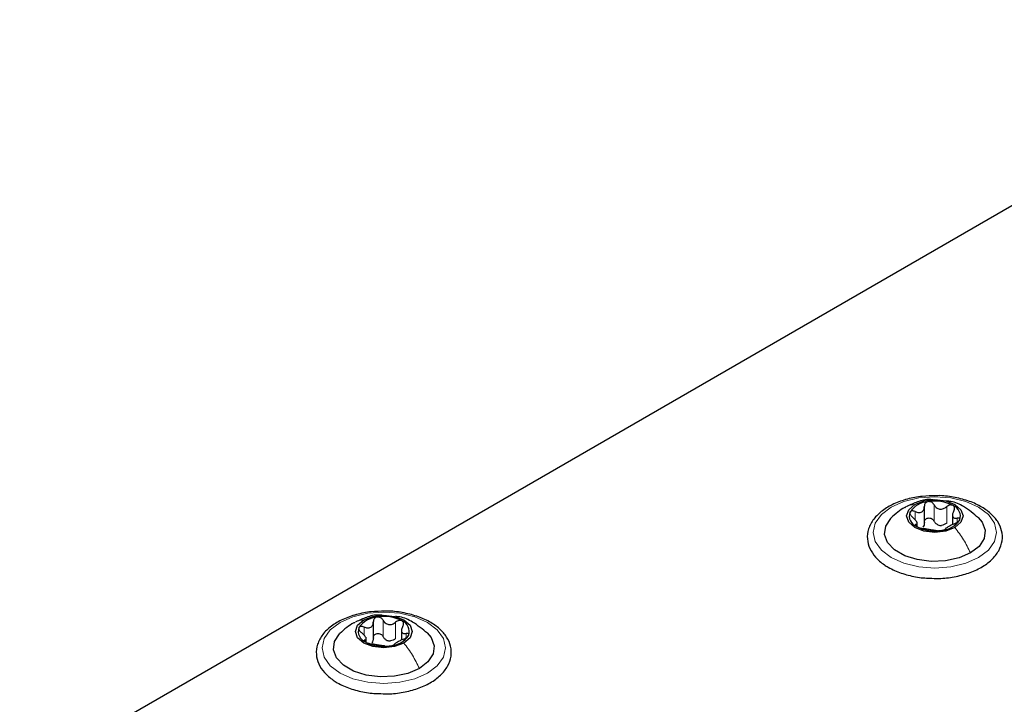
# Paper-space layout 'Blatt2' of a CAD drawing. Header units: millimetres. Extents: x 5 to 418, y 2 to 292.
# Tile 82 of 104: x 94 to 109, y 246 to 256. Entities that reach past the tile are written whole.
import ezdxf

# ---------------------------------------------------------------- set-up
doc = ezdxf.new("R2010")
doc.units = ezdxf.units.MM

psp = doc.layouts.new('Blatt2')

# ---------------------------------------------------------------- linework, layer by layer
at = {"color": 7, "linetype": 'Continuous', "lineweight": 25}
for p, q in [((113.445, 256.407), (94.306, 245.358)), ((107.483, 249.059), (107.483, 249.323)), ((107.379, 249.031), (107.379, 249.099)), ((107.892, 249.219), (107.892, 249.056)), ((99.457, 247.379), (99.457, 247.642)), ((99.866, 247.538), (99.866, 247.375)), ((99.353, 247.35), (99.353, 247.418))]:
    psp.add_line(p, q, dxfattribs=at)
at = {"color": 7, "linetype": 'Continuous', "lineweight": 18}
for p, q in [((107.348, 249.129), (107.348, 249.246)), ((107.624, 249.108), (107.624, 249.346)), ((107.808, 249.079), (107.808, 249.318)), ((107.961, 249.09), (107.961, 249.152)), ((107.359, 249.036), (107.359, 249.058)), ((99.598, 247.427), (99.598, 247.666)), ((99.322, 247.449), (99.322, 247.566)), ((99.782, 247.399), (99.782, 247.637)), ((99.334, 247.356), (99.334, 247.378)), ((99.935, 247.41), (99.935, 247.471))]:
    psp.add_line(p, q, dxfattribs=at)
at = {"color": 7, "linetype": 'Continuous', "lineweight": 18, "flags": 128}
for points in [[(106.999, 249.311), (107.185, 249.393), (107.402, 249.445), (107.635, 249.463), (107.868, 249.445), (108.085, 249.393), (108.272, 249.311), (108.415, 249.203), (108.504, 249.078), (108.535, 248.943), (108.504, 248.809), (108.415, 248.684), (108.272, 248.576), (108.085, 248.493), (107.868, 248.442), (107.635, 248.424), (107.402, 248.442), (107.185, 248.493), (106.999, 248.576), (106.856, 248.684), (106.766, 248.809), (106.735, 248.943), (106.766, 249.078), (106.856, 249.203), (106.999, 249.311)], [(98.973, 247.63), (99.16, 247.713), (99.377, 247.765), (99.61, 247.782), (99.842, 247.765), (100.06, 247.713), (100.246, 247.63), (100.389, 247.523), (100.479, 247.397), (100.51, 247.263), (100.479, 247.128), (100.389, 247.003), (100.246, 246.896), (100.06, 246.813), (99.842, 246.761), (99.61, 246.743), (99.377, 246.761), (99.16, 246.813), (98.973, 246.896), (98.83, 247.003), (98.74, 247.128), (98.71, 247.263), (98.74, 247.397), (98.83, 247.523), (98.973, 247.63)]]:
    psp.add_lwpolyline(points, dxfattribs=at)
at = {"color": 7, "linetype": 'Continuous', "lineweight": 25, "flags": 128}
for points in [[(107.343, 249.35), (107.477, 249.402), (107.635, 249.42), (107.793, 249.402), (107.927, 249.35), (108.016, 249.273), (108.048, 249.182), (108.016, 249.09), (107.927, 249.013)], [(107.927, 249.013), (107.793, 248.962), (107.635, 248.943), (107.477, 248.962), (107.343, 249.013), (107.254, 249.09), (107.223, 249.182), (107.254, 249.273), (107.343, 249.35)], [(108.154, 248.644), (107.987, 248.572), (107.791, 248.53), (107.583, 248.521), (107.379, 248.547), (107.196, 248.604), (107.048, 248.69), (106.948, 248.795), (106.904, 248.913), (106.919, 249.033), (106.992, 249.146), (106.996, 249.151)], [(108.265, 249.16), (108.322, 249.091), (108.367, 248.974), (108.352, 248.853), (108.279, 248.74), (108.154, 248.644)], [(99.901, 247.333), (99.767, 247.281), (99.61, 247.263), (99.452, 247.281), (99.318, 247.333), (99.228, 247.41), (99.197, 247.501), (99.228, 247.592), (99.318, 247.669)], [(99.318, 247.669), (99.452, 247.721), (99.61, 247.739), (99.767, 247.721), (99.901, 247.669), (99.991, 247.592), (100.022, 247.501), (99.991, 247.41), (99.901, 247.333)], [(100.128, 246.964), (99.961, 246.891), (99.765, 246.849), (99.557, 246.841), (99.353, 246.866), (99.17, 246.924), (99.022, 247.009), (98.922, 247.115), (98.878, 247.233), (98.893, 247.353), (98.966, 247.466), (98.971, 247.471)], [(100.24, 247.48), (100.297, 247.411), (100.341, 247.293), (100.326, 247.173), (100.253, 247.06), (100.128, 246.964)]]:
    psp.add_lwpolyline(points, dxfattribs=at)
at = {"color": 7, "linetype": 'Continuous', "lineweight": 25}
for centre, radius, start, end in [((107.559, 249.049), 0.342, 93.4335, 146.5611), ((107.636, 248.823), 0.576, 62.6428, 99.7711), ((107.842, 249.18), 0.165, 340.539, 69.2579), ((107.428, 249.183), 0.165, 160.539, 249.2579), ((107.712, 249.314), 0.342, 273.4335, 326.5611), ((107.635, 249.54), 0.576, 242.6428, 279.7711), ((107.738, 249.254), 0.211, 254.2708, 268.1431), ((99.533, 247.368), 0.342, 93.4335, 146.5611), ((99.61, 247.143), 0.576, 62.6428, 99.7711), ((99.403, 247.502), 0.165, 160.539, 249.2579), ((99.816, 247.5), 0.165, 340.539, 69.2579), ((99.686, 247.634), 0.342, 273.4335, 326.5611), ((99.609, 247.859), 0.576, 242.6428, 279.7711), ((99.712, 247.574), 0.211, 254.2708, 268.1431)]:
    psp.add_arc(centre, radius, start, end, dxfattribs=at)
for points, knots in [([(107.651, 249.476), (107.584, 249.475), (107.442, 249.473), (107.231, 249.432), (107.033, 249.361), (106.865, 249.263), (106.738, 249.14), (106.662, 248.999), (106.643, 248.849), (106.681, 248.707), (106.766, 248.579), (106.866, 248.491), (106.938, 248.448), (106.957, 248.436)], [0, 0, 0, 0, 0.086679, 0.18602, 0.285774, 0.386232, 0.487425, 0.587594, 0.683756, 0.776289, 0.868666, 0.964239, 1, 1, 1, 1]), ([(107.613, 249.416), (107.596, 249.418), (107.518, 249.428), (107.385, 249.394), (107.28, 249.344), (107.23, 249.321)], [0, 0, 0, 0, 0.12537, 0.5859986, 1, 1, 1, 1]), ([(107.538, 249.391), (107.53, 249.388), (107.513, 249.384), (107.495, 249.368), (107.484, 249.348), (107.483, 249.332), (107.483, 249.324)], [0, 0, 0, 0, 0.250033, 0.499632, 0.749228, 1, 1, 1, 1]), ([(107.624, 249.346), (107.619, 249.353), (107.61, 249.367), (107.59, 249.383), (107.564, 249.392), (107.547, 249.391), (107.538, 249.391)], [0, 0, 0, 0, 0.249815, 0.499908, 0.75012, 1, 1, 1, 1]), ([(107.56, 248.278), (107.605, 248.275), (107.725, 248.269), (107.92, 248.293), (108.131, 248.347), (108.317, 248.43), (108.468, 248.54), (108.573, 248.672), (108.624, 248.819), (108.617, 248.967), (108.557, 249.103), (108.452, 249.224), (108.304, 249.327), (108.118, 249.409), (107.906, 249.459), (107.745, 249.481), (107.66, 249.477), (107.651, 249.476)], [0, 0, 0, 0, 0.043178, 0.116961, 0.19094, 0.26533, 0.340301, 0.415461, 0.48884, 0.558844, 0.627333, 0.696902, 0.76915, 0.842962, 0.916921, 0.990714, 1, 1, 1, 1]), ([(108.27, 249.155), (108.201, 249.213), (108.081, 249.313), (107.914, 249.392), (107.826, 249.397), (107.804, 249.398)], [0, 0, 0, 0, 0.507466, 0.877443, 1, 1, 1, 1]), ([(107.196, 249.307), (107.162, 249.286), (107.09, 249.241), (107.027, 249.181), (106.994, 249.149)], [0, 0, 0, 0, 0.4735862, 1, 1, 1, 1]), ([(107.348, 249.246), (107.34, 249.249), (107.324, 249.255), (107.301, 249.256), (107.282, 249.251), (107.276, 249.242), (107.273, 249.238)], [0, 0, 0, 0, 0.249807, 0.500055, 0.750309, 1, 1, 1, 1]), ([(107.348, 249.246), (107.365, 249.24), (107.39, 249.231), (107.423, 249.233), (107.445, 249.241), (107.462, 249.256), (107.479, 249.283), (107.481, 249.308), (107.483, 249.324)], [0, 0, 0, 0, 0.249168, 0.374303, 0.498903, 0.623987, 0.749746, 1, 1, 1, 1]), ([(107.624, 249.346), (107.633, 249.331), (107.647, 249.309), (107.678, 249.29), (107.705, 249.281), (107.733, 249.281), (107.769, 249.29), (107.793, 249.306), (107.808, 249.318)], [0, 0, 0, 0, 0.249199, 0.374336, 0.49893, 0.624007, 0.749759, 1, 1, 1, 1]), ([(107.9, 249.335), (107.893, 249.337), (107.88, 249.343), (107.854, 249.342), (107.829, 249.333), (107.815, 249.323), (107.808, 249.318)], [0, 0, 0, 0, 0.2499907, 0.4996106, 0.7491271, 1, 1, 1, 1]), ([(107.911, 249.258), (107.904, 249.242), (107.893, 249.219), (107.891, 249.19), (107.895, 249.172), (107.905, 249.159), (107.925, 249.148), (107.946, 249.15), (107.961, 249.152)], [0, 0, 0, 0, 0.249201, 0.374338, 0.498932, 0.624008, 0.74976, 1, 1, 1, 1]), ([(107.911, 249.258), (107.915, 249.265), (107.922, 249.28), (107.923, 249.302), (107.917, 249.322), (107.906, 249.33), (107.9, 249.335)], [0, 0, 0, 0, 0.249852, 0.499902, 0.750115, 1, 1, 1, 1]), ([(107.273, 249.238), (107.272, 249.232), (107.269, 249.221), (107.276, 249.202), (107.29, 249.182), (107.303, 249.171), (107.31, 249.165)], [0, 0, 0, 0, 0.249857, 0.499466, 0.749011, 1, 1, 1, 1]), ([(107.359, 249.058), (107.367, 249.061), (107.378, 249.064), (107.379, 249.077), (107.375, 249.091), (107.365, 249.108), (107.345, 249.134), (107.324, 249.153), (107.31, 249.165)], [0, 0, 0, 0, 0.249201, 0.374338, 0.498932, 0.624008, 0.74976, 1, 1, 1, 1]), ([(107.483, 249.086), (107.483, 249.094), (107.484, 249.109), (107.495, 249.13), (107.513, 249.145), (107.538, 249.154), (107.564, 249.153), (107.589, 249.145), (107.61, 249.129), (107.619, 249.115), (107.624, 249.108)], [0, 0, 0, 0, 0.125193, 0.249438, 0.374279, 0.499024, 0.623869, 0.749369, 0.87443, 1, 1, 1, 1]), ([(107.681, 249.052), (107.669, 249.059), (107.644, 249.073), (107.63, 249.096), (107.624, 249.108)], [0, 0, 0, 0, 0.498457, 1, 1, 1, 1]), ([(107.923, 249.07), (107.931, 249.074), (107.946, 249.081), (107.969, 249.094), (107.988, 249.11), (107.994, 249.12), (107.997, 249.125)], [0, 0, 0, 0, 0.249807, 0.500055, 0.750309, 1, 1, 1, 1]), ([(107.997, 249.125), (107.999, 249.13), (108.002, 249.14), (107.994, 249.149), (107.98, 249.154), (107.967, 249.152), (107.961, 249.152)], [0, 0, 0, 0, 0.249857, 0.499466, 0.749011, 1, 1, 1, 1]), ([(107.359, 249.058), (107.356, 249.058), (107.349, 249.056), (107.347, 249.049), (107.353, 249.039), (107.364, 249.032), (107.37, 249.028)], [0, 0, 0, 0, 0.249852, 0.499902, 0.750115, 1, 1, 1, 1]), ([(107.37, 249.028), (107.377, 249.025), (107.391, 249.018), (107.416, 249.009), (107.441, 249.002), (107.455, 249), (107.462, 248.999)], [0, 0, 0, 0, 0.249991, 0.499611, 0.749127, 1, 1, 1, 1]), ([(107.483, 249.086), (107.482, 249.073), (107.481, 249.048), (107.467, 249.028), (107.461, 249.018)], [0, 0, 0, 0, 0.50155, 1, 1, 1, 1]), ([(107.647, 248.97), (107.637, 248.972), (107.623, 248.974), (107.592, 248.978), (107.566, 248.981), (107.538, 248.986), (107.501, 248.993), (107.478, 248.996), (107.462, 248.999)], [0, 0, 0, 0, 0.249199, 0.374336, 0.49893, 0.624007, 0.749759, 1, 1, 1, 1]), ([(107.647, 248.97), (107.651, 248.97), (107.66, 248.969), (107.681, 248.968), (107.706, 248.969), (107.723, 248.971), (107.732, 248.972)], [0, 0, 0, 0, 0.2498147, 0.4999078, 0.7501201, 1, 1, 1, 1]), ([(107.808, 249.079), (107.796, 249.071), (107.773, 249.053), (107.745, 249.047), (107.731, 249.044)], [0, 0, 0, 0, 0.501552, 1, 1, 1, 1]), ([(107.732, 248.972), (107.74, 248.974), (107.757, 248.977), (107.775, 248.983), (107.786, 248.988), (107.787, 248.991), (107.788, 248.992)], [0, 0, 0, 0, 0.250033, 0.499632, 0.749228, 1, 1, 1, 1]), ([(107.923, 249.07), (107.906, 249.063), (107.88, 249.051), (107.848, 249.034), (107.826, 249.022), (107.808, 249.011), (107.791, 249), (107.789, 248.995), (107.788, 248.992)], [0, 0, 0, 0, 0.249168, 0.374303, 0.498903, 0.623987, 0.749746, 1, 1, 1, 1]), ([(106.957, 248.436), (106.987, 248.419), (107.075, 248.373), (107.245, 248.317), (107.421, 248.28), (107.529, 248.278), (107.56, 248.278)], [0, 0, 0, 0, 0.180167, 0.52014, 0.85956, 1, 1, 1, 1]), ([(99.625, 247.796), (99.559, 247.795), (99.416, 247.793), (99.206, 247.751), (99.007, 247.681), (98.839, 247.582), (98.712, 247.46), (98.636, 247.318), (98.618, 247.169), (98.655, 247.026), (98.741, 246.898), (98.841, 246.811), (98.912, 246.767), (98.931, 246.755)], [0, 0, 0, 0, 0.086679, 0.18602, 0.285774, 0.386232, 0.487425, 0.587594, 0.683756, 0.776289, 0.868666, 0.964239, 1, 1, 1, 1]), ([(99.587, 247.736), (99.57, 247.738), (99.492, 247.747), (99.359, 247.713), (99.254, 247.664), (99.204, 247.641)], [0, 0, 0, 0, 0.12537, 0.585999, 1, 1, 1, 1]), ([(99.512, 247.71), (99.504, 247.708), (99.488, 247.704), (99.47, 247.688), (99.458, 247.667), (99.457, 247.652), (99.457, 247.644)], [0, 0, 0, 0, 0.250033, 0.4996315, 0.7492277, 1, 1, 1, 1]), ([(99.598, 247.666), (99.594, 247.673), (99.585, 247.687), (99.564, 247.702), (99.539, 247.712), (99.521, 247.711), (99.512, 247.71)], [0, 0, 0, 0, 0.249815, 0.499908, 0.75012, 1, 1, 1, 1]), ([(99.535, 246.598), (99.579, 246.595), (99.699, 246.588), (99.894, 246.613), (100.106, 246.666), (100.292, 246.75), (100.442, 246.86), (100.547, 246.991), (100.598, 247.138), (100.591, 247.286), (100.531, 247.423), (100.426, 247.544), (100.278, 247.647), (100.093, 247.728), (99.881, 247.779), (99.72, 247.801), (99.635, 247.796), (99.625, 247.796)], [0, 0, 0, 0, 0.043178, 0.116961, 0.19094, 0.26533, 0.340301, 0.415461, 0.48884, 0.558844, 0.627333, 0.696902, 0.76915, 0.842962, 0.916921, 0.990714, 1, 1, 1, 1]), ([(99.598, 247.666), (99.607, 247.651), (99.622, 247.628), (99.653, 247.609), (99.679, 247.601), (99.707, 247.601), (99.744, 247.609), (99.767, 247.626), (99.782, 247.637)], [0, 0, 0, 0, 0.249199, 0.374336, 0.49893, 0.624007, 0.749759, 1, 1, 1, 1]), ([(100.245, 247.475), (100.175, 247.532), (100.055, 247.633), (99.888, 247.711), (99.8, 247.717), (99.779, 247.718)], [0, 0, 0, 0, 0.507466, 0.877443, 1, 1, 1, 1]), ([(99.171, 247.626), (99.136, 247.605), (99.064, 247.56), (99.002, 247.5), (98.969, 247.469)], [0, 0, 0, 0, 0.473586, 1, 1, 1, 1]), ([(99.247, 247.557), (99.246, 247.552), (99.243, 247.541), (99.25, 247.521), (99.264, 247.502), (99.278, 247.49), (99.284, 247.485)], [0, 0, 0, 0, 0.249857, 0.499466, 0.749011, 1, 1, 1, 1]), ([(99.322, 247.566), (99.314, 247.569), (99.298, 247.575), (99.276, 247.576), (99.257, 247.57), (99.25, 247.562), (99.247, 247.557)], [0, 0, 0, 0, 0.249807, 0.500055, 0.750309, 1, 1, 1, 1]), ([(99.322, 247.566), (99.339, 247.56), (99.364, 247.551), (99.397, 247.553), (99.419, 247.561), (99.437, 247.576), (99.454, 247.602), (99.456, 247.627), (99.457, 247.644)], [0, 0, 0, 0, 0.2491679, 0.3743031, 0.4989033, 0.6239875, 0.7497462, 1, 1, 1, 1]), ([(99.875, 247.654), (99.868, 247.657), (99.854, 247.663), (99.829, 247.661), (99.804, 247.653), (99.789, 247.642), (99.782, 247.637)], [0, 0, 0, 0, 0.249991, 0.499611, 0.749127, 1, 1, 1, 1]), ([(99.885, 247.578), (99.878, 247.562), (99.867, 247.538), (99.865, 247.51), (99.869, 247.491), (99.88, 247.478), (99.899, 247.468), (99.921, 247.47), (99.935, 247.471)], [0, 0, 0, 0, 0.249201, 0.374338, 0.498932, 0.624008, 0.74976, 1, 1, 1, 1]), ([(99.885, 247.578), (99.889, 247.585), (99.896, 247.599), (99.898, 247.621), (99.891, 247.641), (99.88, 247.65), (99.875, 247.654)], [0, 0, 0, 0, 0.249852, 0.499902, 0.750115, 1, 1, 1, 1]), ([(99.334, 247.378), (99.341, 247.38), (99.352, 247.383), (99.354, 247.397), (99.35, 247.411), (99.339, 247.428), (99.32, 247.454), (99.298, 247.472), (99.284, 247.485)], [0, 0, 0, 0, 0.249201, 0.374338, 0.498932, 0.624008, 0.74976, 1, 1, 1, 1]), ([(99.334, 247.378), (99.33, 247.377), (99.323, 247.375), (99.321, 247.368), (99.328, 247.359), (99.339, 247.352), (99.344, 247.348)], [0, 0, 0, 0, 0.249852, 0.499902, 0.750115, 1, 1, 1, 1]), ([(99.457, 247.406), (99.456, 247.393), (99.455, 247.367), (99.442, 247.347), (99.435, 247.337)], [0, 0, 0, 0, 0.50155, 1, 1, 1, 1]), ([(99.457, 247.406), (99.457, 247.413), (99.458, 247.429), (99.469, 247.449), (99.488, 247.465), (99.512, 247.473), (99.539, 247.473), (99.564, 247.464), (99.585, 247.448), (99.593, 247.434), (99.598, 247.427)], [0, 0, 0, 0, 0.125193, 0.249438, 0.374279, 0.499024, 0.623869, 0.749369, 0.87443, 1, 1, 1, 1]), ([(99.655, 247.371), (99.643, 247.378), (99.619, 247.392), (99.605, 247.416), (99.598, 247.427)], [0, 0, 0, 0, 0.498457, 1, 1, 1, 1]), ([(99.782, 247.399), (99.771, 247.39), (99.748, 247.372), (99.719, 247.366), (99.705, 247.363)], [0, 0, 0, 0, 0.501552, 1, 1, 1, 1]), ([(99.897, 247.39), (99.88, 247.382), (99.855, 247.371), (99.822, 247.354), (99.8, 247.341), (99.782, 247.331), (99.765, 247.319), (99.763, 247.315), (99.762, 247.312)], [0, 0, 0, 0, 0.249168, 0.374303, 0.498903, 0.623987, 0.749746, 1, 1, 1, 1]), ([(99.897, 247.39), (99.905, 247.393), (99.921, 247.4), (99.943, 247.414), (99.962, 247.43), (99.969, 247.44), (99.972, 247.445)], [0, 0, 0, 0, 0.249807, 0.500055, 0.750309, 1, 1, 1, 1]), ([(99.972, 247.445), (99.973, 247.45), (99.976, 247.459), (99.969, 247.468), (99.955, 247.473), (99.942, 247.472), (99.935, 247.471)], [0, 0, 0, 0, 0.249857, 0.499466, 0.749011, 1, 1, 1, 1]), ([(99.344, 247.348), (99.351, 247.344), (99.365, 247.337), (99.39, 247.329), (99.415, 247.322), (99.43, 247.32), (99.437, 247.318)], [0, 0, 0, 0, 0.249991, 0.499611, 0.749127, 1, 1, 1, 1]), ([(99.621, 247.29), (99.612, 247.291), (99.597, 247.293), (99.566, 247.297), (99.54, 247.301), (99.512, 247.305), (99.475, 247.312), (99.452, 247.316), (99.437, 247.318)], [0, 0, 0, 0, 0.249199, 0.374336, 0.49893, 0.624007, 0.749759, 1, 1, 1, 1]), ([(99.621, 247.29), (99.625, 247.289), (99.634, 247.288), (99.655, 247.288), (99.68, 247.289), (99.698, 247.291), (99.707, 247.292)], [0, 0, 0, 0, 0.249815, 0.499908, 0.75012, 1, 1, 1, 1]), ([(99.707, 247.292), (99.715, 247.293), (99.731, 247.296), (99.749, 247.302), (99.761, 247.308), (99.762, 247.31), (99.762, 247.312)], [0, 0, 0, 0, 0.250033, 0.499632, 0.749228, 1, 1, 1, 1]), ([(98.931, 246.755), (98.962, 246.739), (99.049, 246.692), (99.219, 246.636), (99.396, 246.6), (99.503, 246.598), (99.535, 246.598)], [0, 0, 0, 0, 0.180167, 0.52014, 0.85956, 1, 1, 1, 1])]:
    psp.add_open_spline(points, degree=3, knots=knots, dxfattribs=at)
at = {"color": 7, "linetype": 'Continuous', "lineweight": 18}
for points in [[(107.198, 249.303), (107.205, 249.309), (107.245, 249.34), (107.298, 249.345), (107.343, 249.35)], [(99.173, 247.623), (99.179, 247.628), (99.219, 247.66), (99.273, 247.665), (99.318, 247.669)]]:
    psp.add_open_spline(points, degree=3, knots=[0, 0, 0, 0, 0.162643, 1, 1, 1, 1], dxfattribs=at)
for points in [[(108.154, 248.644), (108.122, 248.71), (108.058, 248.841), (107.971, 248.956), (107.927, 249.013)], [(100.128, 246.964), (100.096, 247.029), (100.032, 247.16), (99.945, 247.275), (99.901, 247.333)]]:
    psp.add_open_spline(points, degree=3, dxfattribs=at)

doc.saveas('drawing.dxf')
